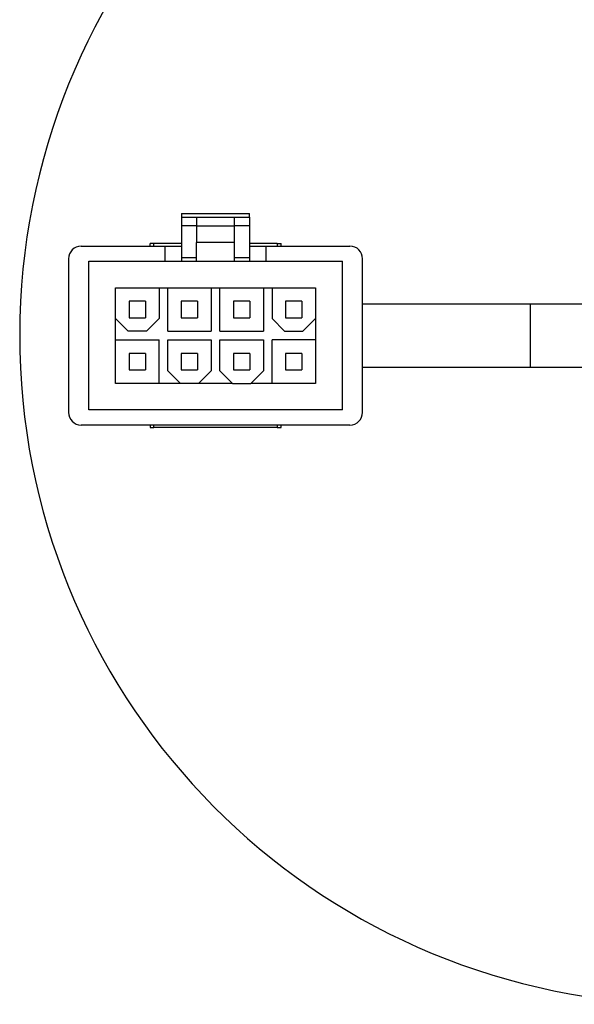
# Model space of a CAD drawing. Header units: millimetres. Extents: x 32 to 1365, y 32 to 1048.
# Tile 13 of 22: x 1236 to 1280, y 431 to 509. Entities that reach past the tile are written whole.
import ezdxf

# ---------------------------------------------------------------- set-up
doc = ezdxf.new("R2010")
doc.units = ezdxf.units.MM
doc.header["$LTSCALE"] = 5
doc.layers.add('TEXT', color=140, linetype='Continuous', lineweight=25)

msp = doc.modelspace()

# ---------------------------------------------------------------- linework, layer by layer
for p, q in [((1249.10256, 494.09008), (1254.50256, 494.09008)), ((1249.10256, 494.09008), (1249.10256, 493.79008)), ((1254.50256, 493.79008), (1254.50256, 494.09008)), ((1249.10256, 493.79008), (1250.30256, 493.79008)), ((1249.10256, 493.79008), (1249.10256, 493.09008)), ((1250.30256, 493.79008), (1250.30256, 493.09008)), ((1250.30256, 493.79008), (1253.30256, 493.79008)), ((1253.30256, 493.09008), (1253.30256, 493.79008)), ((1253.30256, 493.79008), (1254.50256, 493.79008)), ((1254.50256, 493.79008), (1254.50256, 493.09008)), ((1250.30256, 493.09008), (1249.10256, 493.09008)), ((1249.10256, 493.09008), (1249.10256, 490.59008)), ((1250.30256, 493.09008), (1250.30256, 491.79008)), ((1250.30256, 493.09008), (1253.30256, 493.09008)), ((1253.30256, 491.79008), (1253.30256, 493.09008)), ((1254.50256, 493.09008), (1253.30256, 493.09008)), ((1254.50256, 493.09008), (1254.50256, 490.59008)), ((1246.60256, 491.49008), (1246.60256, 491.69008)), ((1246.90256, 491.69008), (1246.60256, 491.69008)), ((1246.90256, 491.49008), (1246.90256, 491.69008)), ((1249.10256, 491.69008), (1246.90256, 491.69008)), ((1250.30256, 490.29008), (1250.30256, 491.79008)), ((1253.30256, 491.79008), (1250.30256, 491.79008)), ((1253.30256, 490.29008), (1253.30256, 491.79008)), ((1256.70256, 491.69008), (1254.50256, 491.69008)), ((1256.70256, 491.69008), (1256.70256, 491.49008)), ((1256.70256, 491.69008), (1257.00256, 491.69008)), ((1257.00256, 491.49008), (1257.00256, 491.69008)), ((1241.13256, 491.49008), (1247.80256, 491.49008)), ((1247.80256, 490.29008), (1247.80256, 491.49008)), ((1247.80256, 491.49008), (1249.10256, 491.49008)), ((1254.50256, 491.49008), (1255.80256, 491.49008)), ((1255.80256, 491.49008), (1262.47256, 491.49008)), ((1255.80256, 491.49008), (1255.80256, 490.29008)), ((1240.13256, 490.49008), (1240.13256, 478.29008)), ((1241.73256, 478.49008), (1241.73256, 490.29008)), ((1241.73256, 490.29008), (1250.30256, 490.29008)), ((1249.10256, 490.59008), (1249.10256, 490.29008)), ((1249.10256, 490.59008), (1250.30256, 490.59008)), ((1250.30256, 490.29008), (1253.30256, 490.29008)), ((1253.30256, 490.59008), (1254.50256, 490.59008)), ((1253.30256, 490.29008), (1261.87256, 490.29008)), ((1254.50256, 490.59008), (1254.50256, 490.29008)), ((1261.87256, 478.49008), (1261.87256, 490.29008)), ((1263.47256, 478.29008), (1263.47256, 490.49008)), ((1243.86756, 485.73508), (1243.86756, 488.18508)), ((1243.86756, 488.18508), (1247.31756, 488.18508)), ((1247.31756, 488.18508), (1247.31756, 485.73508)), ((1247.31756, 488.18508), (1248.00756, 488.18508)), ((1248.00756, 484.73508), (1248.00756, 488.18508)), ((1248.00756, 488.18508), (1251.45756, 488.18508)), ((1251.45756, 488.18508), (1251.45756, 484.73508)), ((1251.45756, 488.18508), (1252.14756, 488.18508)), ((1252.14756, 484.73508), (1252.14756, 488.18508)), ((1252.14756, 488.18508), (1255.59756, 488.18508)), ((1255.59756, 488.18508), (1255.59756, 484.73508)), ((1255.59756, 488.18508), (1256.28756, 488.18508)), ((1256.28756, 488.18508), (1256.28756, 485.73508)), ((1256.28756, 488.18508), (1259.73756, 488.18508)), ((1259.73756, 488.18508), (1259.73756, 485.73508)), ((1244.94256, 487.11008), (1244.94256, 485.81008)), ((1246.24256, 487.11008), (1244.94256, 487.11008)), ((1246.24256, 487.11008), (1246.24256, 485.81008)), ((1249.08256, 487.11008), (1249.08256, 485.81008)), ((1250.38256, 487.11008), (1249.08256, 487.11008)), ((1250.38256, 487.11008), (1250.38256, 485.81008)), ((1253.22256, 487.11008), (1253.22256, 485.81008)), ((1254.52256, 487.11008), (1253.22256, 487.11008)), ((1254.52256, 487.11008), (1254.52256, 485.81008)), ((1257.36256, 487.11008), (1257.36256, 485.81008)), ((1258.66256, 487.11008), (1257.36256, 487.11008)), ((1258.66256, 487.11008), (1258.66256, 485.81008)), ((1276.80256, 486.89008), (1263.47256, 486.89008)), ((1291.80256, 486.89008), (1276.80256, 486.89008)), ((1276.80256, 481.89008), (1276.80256, 486.89008)), ((1243.86756, 485.73508), (1244.86756, 484.73508)), ((1243.86756, 484.04508), (1243.86756, 485.73508)), ((1244.94256, 485.81008), (1246.24256, 485.81008)), ((1246.31756, 484.73508), (1247.31756, 485.73508)), ((1249.08256, 485.81008), (1250.38256, 485.81008)), ((1253.22256, 485.81008), (1254.52256, 485.81008)), ((1257.28756, 484.73508), (1256.28756, 485.73508)), ((1257.36256, 485.81008), (1258.66256, 485.81008)), ((1259.73756, 485.73508), (1258.73756, 484.73508)), ((1259.73756, 485.73508), (1259.73756, 484.04508)), ((1246.31756, 484.73508), (1244.86756, 484.73508)), ((1248.00756, 484.73508), (1251.45756, 484.73508)), ((1252.14756, 484.73508), (1255.59756, 484.73508)), ((1257.28756, 484.73508), (1258.73756, 484.73508)), ((1243.86756, 480.59508), (1243.86756, 484.04508)), ((1243.86756, 484.04508), (1247.31756, 484.04508)), ((1247.31756, 480.59508), (1247.31756, 484.04508)), ((1248.00756, 481.59508), (1248.00756, 484.04508)), ((1248.00756, 484.04508), (1251.45756, 484.04508)), ((1251.45756, 484.04508), (1251.45756, 481.59508)), ((1252.14756, 481.59508), (1252.14756, 484.04508)), ((1252.14756, 484.04508), (1255.59756, 484.04508)), ((1255.59756, 484.04508), (1255.59756, 481.59508)), ((1256.28756, 480.59508), (1256.28756, 484.04508)), ((1259.73756, 484.04508), (1256.28756, 484.04508)), ((1259.73756, 484.04508), (1259.73756, 480.59508)), ((1244.94256, 482.97008), (1244.94256, 481.67008)), ((1246.24256, 482.97008), (1244.94256, 482.97008)), ((1246.24256, 482.97008), (1246.24256, 481.67008)), ((1249.08256, 482.97008), (1249.08256, 481.67008)), ((1250.38256, 482.97008), (1249.08256, 482.97008)), ((1250.38256, 482.97008), (1250.38256, 481.67008)), ((1253.22256, 482.97008), (1253.22256, 481.67008)), ((1254.52256, 482.97008), (1253.22256, 482.97008)), ((1254.52256, 482.97008), (1254.52256, 481.67008)), ((1257.36256, 482.97008), (1257.36256, 481.67008)), ((1258.66256, 482.97008), (1257.36256, 482.97008)), ((1258.66256, 482.97008), (1258.66256, 481.67008)), ((1244.94256, 481.67008), (1246.24256, 481.67008)), ((1249.00756, 480.59508), (1248.00756, 481.59508)), ((1249.08256, 481.67008), (1250.38256, 481.67008)), ((1250.45756, 480.59508), (1251.45756, 481.59508)), ((1252.14756, 481.59508), (1253.14756, 480.59508)), ((1253.22256, 481.67008), (1254.52256, 481.67008)), ((1255.59756, 481.59508), (1254.59756, 480.59508)), ((1257.36256, 481.67008), (1258.66256, 481.67008)), ((1263.47256, 481.89008), (1276.80256, 481.89008)), ((1276.80256, 481.89008), (1291.80256, 481.89008)), ((1247.31756, 480.59508), (1243.86756, 480.59508)), ((1249.00756, 480.59508), (1247.31756, 480.59508)), ((1250.45756, 480.59508), (1249.00756, 480.59508)), ((1253.14756, 480.59508), (1250.45756, 480.59508)), ((1253.14756, 480.59508), (1254.59756, 480.59508)), ((1256.28756, 480.59508), (1254.59756, 480.59508)), ((1259.73756, 480.59508), (1256.28756, 480.59508)), ((1261.87256, 478.49008), (1241.73256, 478.49008)), ((1262.47256, 477.29008), (1241.13256, 477.29008)), ((1246.60256, 477.29008), (1246.60256, 477.09008)), ((1246.60256, 477.09008), (1246.90256, 477.09008)), ((1246.90256, 477.09008), (1246.90256, 477.29008)), ((1256.70256, 477.09008), (1246.90256, 477.09008)), ((1256.70256, 477.29008), (1256.70256, 477.09008)), ((1256.70256, 477.09008), (1257.00256, 477.09008)), ((1257.00256, 477.09008), (1257.00256, 477.29008))]:
    msp.add_line(p, q)
for centre, start, end in [((1241.13256, 490.49008), 90, 180), ((1262.47256, 490.49008), 0, 90), ((1241.13256, 478.29008), 180, 270), ((1262.47256, 478.29008), 270, 0)]:
    msp.add_arc(centre, 1, start, end)
at = {"layer": 'TEXT'}
msp.add_arc((1289.34679, 484.39008), 53.09011, 7.6238782, 355.0435511, dxfattribs=at)

doc.saveas('drawing.dxf')
